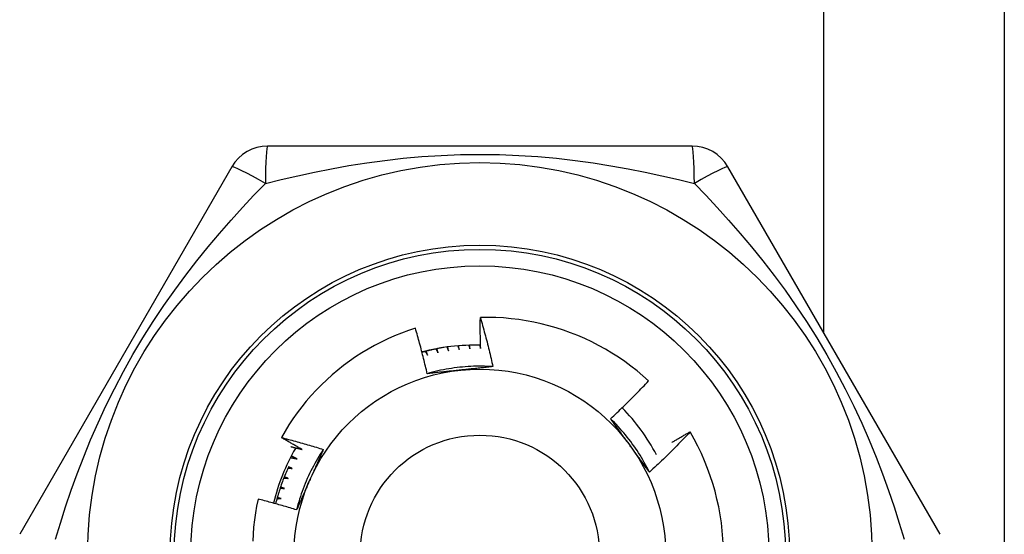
# Model space of a CAD drawing. Header units: inches. Extents: x 3 to 112, y 6 to 61.
# Tile 69 of 140: x 21.578 to 22.047, y 28.28 to 28.525. Entities that reach past the tile are written whole.
import ezdxf

# ---------------------------------------------------------------- set-up
doc = ezdxf.new("R2010")
doc.units = ezdxf.units.IN
doc.header["$MEASUREMENT"] = 0
doc.layers.add('Visible Edges(ANSI)', color=7, linetype='Continuous', lineweight=25)
doc.layers.add('Visible Tangent Edges(ANSI)', color=7, linetype='Continuous', lineweight=25)

msp = doc.modelspace()

# ---------------------------------------------------------------- linework, layer by layer
at = {"layer": 'Visible Edges(ANSI)'}
for p, q in [((22.04707510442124, 29.68415591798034), (22.04707510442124, 26.85615591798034)), ((21.89822496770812, 28.46503781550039), (21.69592537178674, 28.46503782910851)), ((21.67887736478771, 28.45519521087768), (21.57772755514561, 28.27999860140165)), ((22.01642269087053, 28.2799985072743), (21.91527291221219, 28.45519512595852)), ((21.89729565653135, 28.32884784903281), (21.89734412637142, 28.32876501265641))]:
    msp.add_line(p, q, dxfattribs=at)
at = {"layer": 'Visible Edges(ANSI)', "flags": 128}
for points in [[(21.79742701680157, 28.36858245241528), (21.79741070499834, 28.36919747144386), (21.79739540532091, 28.36981253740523), (21.79738111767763, 28.3704276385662), (21.79736784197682, 28.37104278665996), (21.79735557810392, 28.3716579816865), (21.79734432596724, 28.37227321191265), (21.79733408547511, 28.37288848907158), (21.79732485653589, 28.37350378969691), (21.79731663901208, 28.37411913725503), (21.79730943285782, 28.37473453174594), (21.79730323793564, 28.37534994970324), (21.79729805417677, 28.37596540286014), (21.79729388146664, 28.37658090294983), (21.79729071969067, 28.37719642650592), (21.79728856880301, 28.3778119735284), (21.79728742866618, 28.37842756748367), (21.79728729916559, 28.37904317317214), (21.79728818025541, 28.37965882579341), (21.79729007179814, 28.38027449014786), (21.79729297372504, 28.38089018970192), (21.79729688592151, 28.38150592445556), (21.79730180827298, 28.38212167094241), (21.7973077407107, 28.38273744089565), (21.79731468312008, 28.38335323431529)], [(21.87754149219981, 28.35315720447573), (21.87480103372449, 28.35559454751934), (21.87198779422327, 28.35794100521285), (21.86910406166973, 28.36019500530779), (21.86615211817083, 28.36235495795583), (21.86313426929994, 28.36441929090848), (21.86005280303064, 28.36638642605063), (21.85691000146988, 28.36825477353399), (21.85370816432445, 28.37002276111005), (21.85044957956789, 28.3716888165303), (21.8471365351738, 28.37325134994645), (21.84377133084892, 28.37470878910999), (21.84035734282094, 28.37605912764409), (21.83690518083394, 28.37729803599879), (21.8334192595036, 28.3784242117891), (21.8299023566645, 28.37943706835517), (21.8263572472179, 28.38033598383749), (21.8227867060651, 28.38112035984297), (21.81919351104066, 28.38178959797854), (21.81558043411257, 28.38234309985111), (21.81195025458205, 28.38278023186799), (21.80830574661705, 28.38310043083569), (21.80464968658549, 28.38330305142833), (21.80098484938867, 28.38338751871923), (21.79731468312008, 28.38335323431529)], [(21.79731468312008, 28.38335323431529), (21.79759311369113, 28.38238430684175), (21.79786907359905, 28.38141468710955), (21.79814256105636, 28.38044435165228), (21.79841357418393, 28.37947333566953), (21.7986821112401, 28.37850162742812), (21.79894817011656, 28.37752923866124), (21.79921174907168, 28.37655615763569), (21.79947284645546, 28.37558239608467), (21.79973146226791, 28.37460796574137), (21.79998759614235, 28.37363283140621), (21.80024124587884, 28.37265701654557), (21.80049240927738, 28.37168053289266), (21.80074108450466, 28.37070336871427), (21.80098726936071, 28.36972553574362), (21.80123096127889, 28.36874702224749), (21.80147215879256, 28.36776786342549), (21.80171085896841, 28.3667880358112), (21.80194706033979, 28.36580755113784), (21.80218076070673, 28.36482642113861), (21.80241195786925, 28.3638446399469), (21.80264064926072, 28.3628622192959), (21.80286683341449, 28.36187915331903), (21.80309050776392, 28.36089545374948), (21.80331167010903, 28.35991112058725)], [(21.76636230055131, 28.37819865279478), (21.76302223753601, 28.37708986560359), (21.75971538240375, 28.37587560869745), (21.75644427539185, 28.3745563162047), (21.75321500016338, 28.37313405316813), (21.75003628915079, 28.37161271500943), (21.74691050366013, 28.36999375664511), (21.74383986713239, 28.3682786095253), (21.74082661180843, 28.36646865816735), (21.73787295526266, 28.36456532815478), (21.73498113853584, 28.36257001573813), (21.73215337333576, 28.36048414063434), (21.7293918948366, 28.35830910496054), (21.72669892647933, 28.35604631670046), (21.72407669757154, 28.35369718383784), (21.72152743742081, 28.35126312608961), (21.71905437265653, 28.34874658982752), (21.71666527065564, 28.34615531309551), (21.71436262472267, 28.34349242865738), (21.71214799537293, 28.34076011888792), (21.71002294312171, 28.33796058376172), (21.70798902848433, 28.33509602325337), (21.7060478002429, 28.33216862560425), (21.70420081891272, 28.32918059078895), (21.7024496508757, 28.32613411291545)], [(21.7719942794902, 28.35656102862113), (21.77178565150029, 28.35746959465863), (21.77157474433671, 28.35837757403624), (21.77136156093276, 28.35928496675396), (21.77114610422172, 28.3601917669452), (21.77092837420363, 28.36109796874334), (21.77070837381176, 28.3620035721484), (21.77048610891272, 28.36290857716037), (21.7702615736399, 28.36381297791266), (21.77003477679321, 28.36471676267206), (21.76980571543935, 28.36561994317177), (21.76957439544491, 28.36652250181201), (21.7693408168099, 28.36742444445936), (21.76910498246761, 28.36832576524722), (21.76886689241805, 28.36922646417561), (21.76862654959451, 28.37012651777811), (21.76838395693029, 28.37102594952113), (21.76813911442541, 28.37192474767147), (21.76789202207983, 28.37282292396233), (21.76764268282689, 28.3737204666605), (21.76739109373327, 28.374617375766), (21.76713726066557, 28.37551365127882), (21.7668811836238, 28.37640929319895), (21.76662286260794, 28.37730430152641), (21.76636230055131, 28.37819865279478)], [(21.77985027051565, 28.36906094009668), (21.77941560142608, 28.36898424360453), (21.77898128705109, 28.36890566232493), (21.77854730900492, 28.36882515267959), (21.77811370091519, 28.36874274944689), (21.77768043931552, 28.36865841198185), (21.77724758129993, 28.36857221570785), (21.77681507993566, 28.36848407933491), (21.77638296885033, 28.36839403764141), (21.77595128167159, 28.36830212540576), (21.77551998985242, 28.36820830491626), (21.77508912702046, 28.3681126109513), (21.77465867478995, 28.36801499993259), (21.77422866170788, 28.36791550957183), (21.77379907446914, 28.36781409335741), (21.7733699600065, 28.36771083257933), (21.77294129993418, 28.36760568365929), (21.77251310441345, 28.3674986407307), (21.7720853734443, 28.36738970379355), (21.77165814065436, 28.36727890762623), (21.77123138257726, 28.36716621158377), (21.77080512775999, 28.36705165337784), (21.77037939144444, 28.36693522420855), (21.76995416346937, 28.36681692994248), (21.76952946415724, 28.36669675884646)], [(21.77615932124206, 28.36834668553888), (21.77619962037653, 28.36827148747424), (21.77623990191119, 28.368196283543), (21.77628016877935, 28.36812107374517), (21.77632041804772, 28.36804584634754), (21.7763606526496, 28.3679706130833), (21.77640087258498, 28.36789537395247), (21.77644107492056, 28.36782012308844), (21.77648126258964, 28.36774486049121), (21.77652143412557, 28.36766959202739), (21.77656158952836, 28.36759431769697), (21.776601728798, 28.36751902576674), (21.77664185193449, 28.36744372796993), (21.77668196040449, 28.36736842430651), (21.77672205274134, 28.36729310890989), (21.77676212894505, 28.36721778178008), (21.7768021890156, 28.36714244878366), (21.77684223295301, 28.36706710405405), (21.77688226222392, 28.36699175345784), (21.77692227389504, 28.36691639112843), (21.77696227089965, 28.36684102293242), (21.77700225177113, 28.36676564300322), (21.7770422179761, 28.36669025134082), (21.77708216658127, 28.36661485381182), (21.77712210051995, 28.36653944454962)], [(21.77712210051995, 28.36653944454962), (21.77710301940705, 28.36661915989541), (21.77708395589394, 28.36669888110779), (21.77706490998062, 28.36677860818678), (21.77704588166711, 28.36685833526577), (21.77702687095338, 28.36693806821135), (21.77700787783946, 28.36701780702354), (21.77698890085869, 28.36709755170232), (21.77696994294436, 28.3671772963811), (21.77695100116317, 28.36725704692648), (21.77693207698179, 28.36733680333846), (21.7769131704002, 28.36741656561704), (21.77689428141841, 28.36749632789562), (21.77687541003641, 28.3675761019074), (21.77685655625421, 28.36765587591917), (21.77683771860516, 28.36773564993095), (21.77681890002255, 28.36781543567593), (21.77680009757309, 28.3678952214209), (21.77678131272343, 28.36797501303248), (21.77676254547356, 28.36805481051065), (21.77674379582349, 28.36813460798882), (21.77672506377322, 28.36821441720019), (21.77670634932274, 28.36829422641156), (21.77668765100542, 28.36837404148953), (21.77666897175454, 28.3684538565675)], [(21.78129986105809, 28.36926623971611), (21.78133553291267, 28.36919045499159), (21.78137119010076, 28.36911465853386), (21.78140683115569, 28.36903886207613), (21.78144245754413, 28.36896305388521), (21.78147806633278, 28.36888723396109), (21.78151366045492, 28.36881140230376), (21.78154923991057, 28.36873557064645), (21.78158480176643, 28.36865972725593), (21.78162034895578, 28.36858388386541), (21.78165588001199, 28.3685080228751), (21.7816913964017, 28.36843216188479), (21.78172689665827, 28.36835628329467), (21.78176238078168, 28.36828040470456), (21.78179784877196, 28.36820451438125), (21.78183330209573, 28.36812861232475), (21.7818687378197, 28.36805271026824), (21.78190416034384, 28.36797679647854), (21.78193956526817, 28.36790087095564), (21.781974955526, 28.36782493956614), (21.78201032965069, 28.36774900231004), (21.78204568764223, 28.36767305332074), (21.78208102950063, 28.36759709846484), (21.78211635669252, 28.36752113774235), (21.78215166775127, 28.36744516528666)], [(21.78215166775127, 28.36744516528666), (21.78213711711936, 28.36752378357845), (21.78212258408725, 28.36760240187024), (21.78210806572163, 28.36768102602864), (21.78209356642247, 28.36775965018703), (21.78207908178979, 28.36783828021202), (21.78206461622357, 28.36791691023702), (21.78205016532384, 28.36799555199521), (21.78203573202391, 28.3680741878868), (21.78202131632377, 28.36815282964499), (21.78200691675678, 28.36823147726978), (21.78199253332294, 28.36831013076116), (21.7819781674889, 28.36838878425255), (21.781963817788, 28.36846743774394), (21.7819494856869, 28.36854609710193), (21.78193516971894, 28.36862476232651), (21.78192086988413, 28.3687034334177), (21.78190658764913, 28.36878210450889), (21.78189232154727, 28.36886077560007), (21.78187807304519, 28.36893944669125), (21.78186384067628, 28.36901812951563), (21.78184962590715, 28.36909681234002), (21.78183542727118, 28.3691754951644), (21.781821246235, 28.36925418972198), (21.78180708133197, 28.36933288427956)], [(21.78651719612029, 28.36982451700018), (21.78654670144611, 28.36975226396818), (21.78657619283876, 28.36967999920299), (21.78660567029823, 28.36960773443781), (21.78663513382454, 28.36953545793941), (21.78666458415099, 28.36946316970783), (21.78669401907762, 28.36939088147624), (21.78672344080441, 28.36931859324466), (21.78675284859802, 28.36924629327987), (21.78678224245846, 28.36917398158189), (21.7868116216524, 28.36910166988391), (21.78684098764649, 28.36902934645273), (21.78687033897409, 28.36895702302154), (21.78689967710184, 28.36888468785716), (21.7869290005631, 28.36881235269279), (21.78695831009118, 28.36874000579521), (21.78698760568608, 28.36866764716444), (21.78701688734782, 28.36859528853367), (21.78704615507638, 28.36852292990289), (21.78707540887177, 28.36845055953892), (21.78710464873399, 28.36837818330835), (21.78713387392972, 28.36830580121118), (21.78716308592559, 28.36823340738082), (21.78719228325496, 28.36816101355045), (21.78722146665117, 28.36808861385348)], [(21.78722146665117, 28.36808861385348), (21.7872117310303, 28.36816245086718), (21.78720201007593, 28.36823629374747), (21.78719230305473, 28.36831014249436), (21.78718261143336, 28.36838398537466), (21.78717293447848, 28.36845783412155), (21.7871632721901, 28.36853168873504), (21.78715362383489, 28.36860554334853), (21.78714399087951, 28.36867939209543), (21.78713437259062, 28.36875325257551), (21.78712476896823, 28.36882711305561), (21.78711518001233, 28.3689009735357), (21.78710560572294, 28.36897484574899), (21.78709604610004, 28.36904870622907), (21.78708650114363, 28.36912257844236), (21.78707697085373, 28.36919645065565), (21.78706745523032, 28.36927032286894), (21.78705795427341, 28.36934419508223), (21.787048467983, 28.36941807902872), (21.78703899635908, 28.36949195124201), (21.78702953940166, 28.36956583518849), (21.78702009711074, 28.36963971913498), (21.78701066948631, 28.36971360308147), (21.78700125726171, 28.36978749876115), (21.78699185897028, 28.36986138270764)], [(21.79175147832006, 28.37010382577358), (21.79177521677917, 28.3700357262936), (21.79179894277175, 28.36996761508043), (21.79182265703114, 28.36989950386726), (21.791846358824, 28.36983138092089), (21.79187004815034, 28.36976325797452), (21.79189372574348, 28.36969513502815), (21.79191739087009, 28.36962700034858), (21.79194104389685, 28.36955886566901), (21.79196468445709, 28.36949073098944), (21.79198831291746, 28.36942258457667), (21.79201192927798, 28.3693544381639), (21.79203553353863, 28.36928628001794), (21.79205912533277, 28.36921812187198), (21.79208270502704, 28.36914995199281), (21.79210627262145, 28.36908178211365), (21.79212982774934, 28.36901361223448), (21.79215337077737, 28.36894543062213), (21.79217690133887, 28.36887724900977), (21.79220042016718, 28.36880905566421), (21.79222392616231, 28.36874087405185), (21.79224742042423, 28.36867266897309), (21.79227090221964, 28.36860446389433), (21.79229437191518, 28.36853625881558), (21.79231782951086, 28.36846804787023)], [(21.79231782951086, 28.36846804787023), (21.79231238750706, 28.36853664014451), (21.79230695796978, 28.3686052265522), (21.79230154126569, 28.36867383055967), (21.79229613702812, 28.36874242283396), (21.79229074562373, 28.36881101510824), (21.79228536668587, 28.36887960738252), (21.79228000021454, 28.36894821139), (21.79227464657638, 28.36901680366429), (21.79226930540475, 28.36908540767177), (21.7922639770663, 28.36915401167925), (21.79225866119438, 28.36922261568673), (21.79225335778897, 28.36929121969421), (21.79224806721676, 28.36935982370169), (21.79224278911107, 28.36942842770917), (21.79223752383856, 28.36949703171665), (21.79223227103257, 28.36956564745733), (21.7922270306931, 28.36963425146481), (21.79222180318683, 28.36970286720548), (21.79221658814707, 28.36977148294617), (21.7922113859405, 28.36984008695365), (21.79220619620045, 28.36990870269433), (21.79220101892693, 28.36997731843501), (21.79219585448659, 28.37004594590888), (21.79219070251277, 28.37011456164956)], [(21.79698744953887, 28.3701042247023), (21.79700588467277, 28.37004085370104), (21.79702430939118, 28.36997748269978), (21.79704272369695, 28.36991411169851), (21.79706112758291, 28.36985074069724), (21.79707952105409, 28.36978735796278), (21.7970979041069, 28.36972396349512), (21.79711627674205, 28.36966058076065), (21.79713463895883, 28.36959718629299), (21.79715299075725, 28.36953379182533), (21.79717133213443, 28.36947039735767), (21.79718966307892, 28.36940699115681), (21.79720798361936, 28.36934358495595), (21.79722629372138, 28.36928017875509), (21.7972445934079, 28.36921677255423), (21.79726288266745, 28.36915335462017), (21.7972811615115, 28.36908993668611), (21.79729942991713, 28.36902650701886), (21.79731768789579, 28.3689630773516), (21.79733593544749, 28.36889964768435), (21.79735417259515, 28.36883621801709), (21.79737239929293, 28.36877278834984), (21.79739061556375, 28.36870934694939), (21.79740882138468, 28.36864590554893), (21.79742701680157, 28.36858245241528)], [(21.77109103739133, 28.36712872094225), (21.77113518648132, 28.3670557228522), (21.77117931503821, 28.36698270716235), (21.7712234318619, 28.36690968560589), (21.7712675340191, 28.36683665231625), (21.7713116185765, 28.36676361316), (21.7713556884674, 28.36669055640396), (21.7713997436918, 28.36661749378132), (21.77144378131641, 28.36654442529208), (21.77148780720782, 28.36647133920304), (21.77153181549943, 28.36639824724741), (21.77157580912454, 28.36632514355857), (21.77161978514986, 28.36625202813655), (21.77166374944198, 28.36617890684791), (21.77170769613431, 28.36610577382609), (21.77175162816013, 28.36603262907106), (21.77179554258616, 28.36595947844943), (21.771839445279, 28.36588631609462), (21.77188333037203, 28.36581314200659), (21.77192720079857, 28.36573995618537), (21.77197105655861, 28.36566676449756), (21.77201489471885, 28.36559356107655), (21.7720587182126, 28.36552035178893), (21.77210252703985, 28.36544712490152), (21.7721463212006, 28.36537389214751)], [(21.7721463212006, 28.36537389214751), (21.77212313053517, 28.36545251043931), (21.77209995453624, 28.3655311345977), (21.7720767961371, 28.36560976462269), (21.77205365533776, 28.36568839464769), (21.77203053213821, 28.36576703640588), (21.77200742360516, 28.36584567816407), (21.77198433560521, 28.36592433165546), (21.77196126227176, 28.36600298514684), (21.7719382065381, 28.36608164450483), (21.77191516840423, 28.36616031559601), (21.77189214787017, 28.3662389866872), (21.7718691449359, 28.36631766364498), (21.77184615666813, 28.36639634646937), (21.77182318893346, 28.36647502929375), (21.77180023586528, 28.36655372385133), (21.77177730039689, 28.36663242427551), (21.77175438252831, 28.36671113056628), (21.77173148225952, 28.36678983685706), (21.77170859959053, 28.36686854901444), (21.77168573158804, 28.36694727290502), (21.77166288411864, 28.36702599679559), (21.77164005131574, 28.36710472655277), (21.77161723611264, 28.36718346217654), (21.77159443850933, 28.36726220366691)], [(21.80331167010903, 28.35991112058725), (21.80199507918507, 28.35999275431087), (21.80067740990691, 28.36005481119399), (21.79935894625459, 28.36009734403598), (21.7980399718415, 28.36012038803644), (21.79672077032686, 28.36012399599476), (21.79540162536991, 28.36010821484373), (21.79408282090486, 28.36007308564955), (21.79276464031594, 28.3600186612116), (21.79144736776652, 28.35994498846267), (21.79013128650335, 28.35985210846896), (21.78881667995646, 28.35974006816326), (21.78750383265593, 28.35960892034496), (21.78619302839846, 28.35945870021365), (21.78488454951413, 28.35928946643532), (21.7835786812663, 28.35910125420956), (21.78227570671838, 28.35889411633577), (21.78097590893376, 28.35866809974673), (21.77967957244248, 28.35842325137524), (21.77838698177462, 28.35815961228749), (21.77709841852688, 28.35787723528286), (21.77581416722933, 28.35757616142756), (21.77453451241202, 28.35725643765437), (21.77325973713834, 28.35691811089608), (21.77199012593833, 28.35656123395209)], [(21.78781569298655, 28.35825333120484), (21.78715087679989, 28.3581834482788), (21.7864866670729, 28.35811361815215), (21.78582304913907, 28.35804381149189), (21.78516000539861, 28.35797402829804), (21.78449751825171, 28.35790425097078), (21.78383557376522, 28.35783446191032), (21.78317415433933, 28.35776464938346), (21.78251324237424, 28.35769480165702), (21.78185282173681, 28.35762490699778), (21.78119287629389, 28.35755494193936), (21.78053338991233, 28.35748490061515), (21.77987434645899, 28.35741477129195), (21.77921572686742, 28.35734453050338), (21.77855751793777, 28.35727417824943), (21.7778997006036, 28.35720368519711), (21.77724225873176, 28.35713305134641), (21.77658517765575, 28.35706225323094), (21.77592843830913, 28.3569912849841), (21.77527202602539, 28.3569201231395), (21.77461592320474, 28.35684876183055), (21.77396011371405, 28.35677718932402), (21.77330458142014, 28.35670538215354), (21.77264930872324, 28.35663333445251), (21.7719942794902, 28.35656102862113)], [(21.80331167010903, 28.35991112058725), (21.80267006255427, 28.3598402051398), (21.80202828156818, 28.35976955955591), (21.80138630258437, 28.35969917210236), (21.80074410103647, 28.35962902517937), (21.8001016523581, 28.35955910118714), (21.79945893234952, 28.35948938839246), (21.79881591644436, 28.35941987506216), (21.79817258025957, 28.35935053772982), (21.79752889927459, 28.35928136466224), (21.79688484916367, 28.35921234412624), (21.79624040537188, 28.35914345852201), (21.79559554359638, 28.35907469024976), (21.79495023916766, 28.35900602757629), (21.79430446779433, 28.35893745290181), (21.79365820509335, 28.35886895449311), (21.79301142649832, 28.35880051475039), (21.79236410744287, 28.35873212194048), (21.79171622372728, 28.35866375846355), (21.79106775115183, 28.35859540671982), (21.79041866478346, 28.35852705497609), (21.78976893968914, 28.35845868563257), (21.78911855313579, 28.35839028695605), (21.78846747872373, 28.35832183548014), (21.78781569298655, 28.35825333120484)], [(21.85936371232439, 28.33507910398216), (21.86014623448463, 28.33580736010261), (21.86092658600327, 28.33653782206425), (21.86170477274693, 28.33727048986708), (21.86248078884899, 28.33800535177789), (21.86325462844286, 28.33874241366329), (21.86402629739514, 28.33948165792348), (21.86479578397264, 28.34022309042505), (21.86556308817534, 28.34096669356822), (21.86632821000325, 28.34171247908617), (21.86709113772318, 28.34246042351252), (21.86785188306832, 28.34321053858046), (21.86861042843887, 28.3439628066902), (21.86936677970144, 28.34471722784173), (21.87012093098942, 28.34547379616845), (21.87087287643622, 28.34623250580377), (21.87162263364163, 28.34699336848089), (21.87237019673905, 28.3477563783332), (21.87311555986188, 28.34852152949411), (21.87385872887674, 28.34928882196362), (21.8745996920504, 28.35005824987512), (21.87533845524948, 28.35082980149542), (21.87607501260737, 28.35160348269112), (21.87680935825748, 28.35237928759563), (21.87754149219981, 28.35315720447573)], [(21.87792367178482, 28.3096324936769), (21.87733607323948, 28.31081351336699), (21.87673098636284, 28.31198567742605), (21.87610858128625, 28.31314876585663), (21.87546905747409, 28.31430255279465), (21.87481257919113, 28.31544681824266), (21.87413934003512, 28.31658134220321), (21.87344951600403, 28.31770589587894), (21.87274329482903, 28.31882026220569), (21.87202085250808, 28.31992421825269), (21.87128237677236, 28.3210175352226), (21.87052804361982, 28.32209999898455), (21.86975804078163, 28.32317138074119), (21.86897254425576, 28.32423146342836), (21.86817174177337, 28.3252800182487), (21.86735581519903, 28.32631683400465), (21.8665249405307, 28.32734167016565), (21.86567930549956, 28.32835432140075), (21.86481909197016, 28.32935455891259), (21.86394447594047, 28.33034215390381), (21.86305565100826, 28.33131689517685), (21.8621527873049, 28.33227854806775), (21.86123607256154, 28.33322690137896), (21.86030568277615, 28.33416172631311), (21.8593618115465, 28.33508280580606)], [(21.86873999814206, 28.32222350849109), (21.86834707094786, 28.32276431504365), (21.86795448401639, 28.3233046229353), (21.86756222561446, 28.32384443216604), (21.86717027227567, 28.32438375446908), (21.86677859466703, 28.32492259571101), (21.86638718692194, 28.32546096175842), (21.8659960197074, 28.32599885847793), (21.86560506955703, 28.32653630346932), (21.86521433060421, 28.32707329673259), (21.86482376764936, 28.32760984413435), (21.86443336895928, 28.32814595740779), (21.86404310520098, 28.32868163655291), (21.86365297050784, 28.32921689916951), (21.8632629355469, 28.32975174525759), (21.86287298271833, 28.33028618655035), (21.86248308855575, 28.33082023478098), (21.86209323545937, 28.33135388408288), (21.86170340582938, 28.33188715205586), (21.86131357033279, 28.33242003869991), (21.86092372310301, 28.33295256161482), (21.86053382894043, 28.33348472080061), (21.86014387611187, 28.33401652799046), (21.85975384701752, 28.33454798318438), (21.85936371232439, 28.33507910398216)], [(21.7024496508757, 28.32613411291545), (21.7032891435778, 28.32591781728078), (21.704128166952, 28.32569967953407), (21.70496670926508, 28.32547969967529), (21.70580477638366, 28.32525787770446), (21.70664236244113, 28.32503421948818), (21.70747946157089, 28.32480871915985), (21.70831608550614, 28.32458137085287), (21.70915223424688, 28.32435218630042), (21.7099878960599, 28.32412115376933), (21.71082307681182, 28.32388827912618), (21.71165777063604, 28.32365356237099), (21.71249197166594, 28.32341700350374), (21.71332567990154, 28.32317859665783), (21.71415888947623, 28.32293835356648), (21.71499160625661, 28.32269626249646), (21.71582381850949, 28.3224523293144), (21.71665552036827, 28.32220655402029), (21.71748672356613, 28.32195893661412), (21.7183174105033, 28.3217094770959), (21.71914758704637, 28.32145817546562), (21.71997724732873, 28.32120503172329), (21.72080638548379, 28.32095004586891), (21.72163500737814, 28.32069321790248), (21.7224631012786, 28.32043454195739)], [(21.71244291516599, 28.32040827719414), (21.71202317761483, 28.32064061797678), (21.71160372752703, 28.32087350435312), (21.71118456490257, 28.32110693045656), (21.71076569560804, 28.3213409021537), (21.71034711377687, 28.32157541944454), (21.70992882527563, 28.32181048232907), (21.70951082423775, 28.3220460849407), (21.70909311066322, 28.32228222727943), (21.70867569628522, 28.32251891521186), (21.70825856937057, 28.32275614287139), (21.70784173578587, 28.32299391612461), (21.70742519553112, 28.32323222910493), (21.7070089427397, 28.32347108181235), (21.70659298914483, 28.32371048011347), (21.70617732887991, 28.32395041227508), (21.70576195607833, 28.3241908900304), (21.70534688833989, 28.32443190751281), (21.70493210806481, 28.32467345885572), (21.70451762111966, 28.32491555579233), (21.70410343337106, 28.32515819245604), (21.703689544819, 28.32540136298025), (21.70327594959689, 28.32564507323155), (21.70286264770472, 28.32588932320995), (21.7024496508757, 28.32613411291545)], [(21.89734412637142, 28.32876501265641), (21.89656170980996, 28.3279414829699), (21.89577695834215, 28.32712021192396), (21.89498986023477, 28.32630119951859), (21.89420042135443, 28.3254844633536), (21.89340864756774, 28.32466999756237), (21.89261454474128, 28.32385781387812), (21.89181810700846, 28.32304791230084), (21.89101934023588, 28.32224029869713), (21.89021825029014, 28.32143497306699), (21.88941483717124, 28.32063195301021), (21.88860909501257, 28.319831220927), (21.88780102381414, 28.31903278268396), (21.88699062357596, 28.31823664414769), (21.88617790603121, 28.31744281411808), (21.88536286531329, 28.31665129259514), (21.88454550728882, 28.31586208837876), (21.88372583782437, 28.31507520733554), (21.88290385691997, 28.31429065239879), (21.88207957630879, 28.3135084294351), (21.88125298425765, 28.31272854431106), (21.88042409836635, 28.31195100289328), (21.87959291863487, 28.31117581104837), (21.87875943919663, 28.31040297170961), (21.87792367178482, 28.3096324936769)], [(21.88859556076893, 28.32380025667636), (21.88895520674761, 28.3240151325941), (21.88931510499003, 28.3242296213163), (21.88967524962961, 28.32444370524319), (21.89003564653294, 28.32465740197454), (21.89039628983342, 28.32487069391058), (21.89075718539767, 28.32508359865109), (21.89111833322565, 28.32529609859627), (21.89147972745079, 28.32550820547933), (21.89184136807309, 28.32571991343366), (21.89220326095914, 28.32593122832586), (21.89256540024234, 28.32614214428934), (21.8929277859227, 28.3263526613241), (21.89329042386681, 28.32656278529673), (21.89365330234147, 28.32677251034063), (21.89401643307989, 28.32698183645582), (21.89437981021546, 28.32719076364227), (21.89474342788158, 28.3273992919), (21.89510729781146, 28.3276074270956), (21.89547141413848, 28.32781515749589), (21.89583576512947, 28.32802249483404), (21.89620037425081, 28.32822943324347), (21.8965652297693, 28.32843597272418), (21.89693031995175, 28.32864210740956), (21.89729565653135, 28.32884784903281)], [(21.70694245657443, 28.32178884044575), (21.70717197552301, 28.32173290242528), (21.70740146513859, 28.32167682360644), (21.70763092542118, 28.32162060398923), (21.70786036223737, 28.32156424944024), (21.70808976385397, 28.32150775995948), (21.70831914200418, 28.32145112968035), (21.70854849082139, 28.32139435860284), (21.7087778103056, 28.32133745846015), (21.70900710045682, 28.32128041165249), (21.70923635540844, 28.32122323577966), (21.70946558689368, 28.32116591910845), (21.70969478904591, 28.32110846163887), (21.70992396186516, 28.32105086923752), (21.7101531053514, 28.32099314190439), (21.71038221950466, 28.32093527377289), (21.71061130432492, 28.32087726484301), (21.71084035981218, 28.32081912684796), (21.71106938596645, 28.32076084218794), (21.71129838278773, 28.32070242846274), (21.71152735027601, 28.32064387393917), (21.7117562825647, 28.32058517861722), (21.71198519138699, 28.3205263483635), (21.71221407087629, 28.320467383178), (21.71244291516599, 28.32040827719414)], [(21.7224631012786, 28.32043454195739), (21.72173410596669, 28.31933515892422), (21.72102153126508, 28.31822505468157), (21.72032546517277, 28.3171044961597), (21.71964601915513, 28.31597375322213), (21.71898329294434, 28.31483309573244), (21.71833739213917, 28.31368279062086), (21.71770841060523, 28.31252311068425), (21.71709645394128, 28.31135431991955), (21.71650162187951, 28.31017669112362), (21.71592401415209, 28.3089904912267), (21.7153637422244, 28.30779598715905), (21.71482089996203, 28.30659345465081), (21.71429558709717, 28.30538315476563), (21.71378791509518, 28.30416536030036), (21.71329797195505, 28.30294034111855), (21.71282586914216, 28.30170836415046), (21.71237170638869, 28.30046969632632), (21.71193558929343, 28.29922461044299), (21.71151760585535, 28.29797337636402), (21.71111787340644, 28.29671625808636), (21.71073648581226, 28.29545352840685), (21.71037354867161, 28.2941854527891), (21.71002915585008, 28.29291230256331), (21.70970341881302, 28.29163434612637)], [(21.7224631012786, 28.32043454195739), (21.72220370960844, 28.3198434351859), (21.72194400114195, 28.31925231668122), (21.72168397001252, 28.31866115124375), (21.72142361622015, 28.31806991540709), (21.72116295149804, 28.31747857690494), (21.72090196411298, 28.31688710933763), (21.7206406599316, 28.31629548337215), (21.72037903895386, 28.31570366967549), (21.72011710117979, 28.31511163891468), (21.71985485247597, 28.31451936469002), (21.71959228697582, 28.31392681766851), (21.71932941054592, 28.31333396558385), (21.71906621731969, 28.31274078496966), (21.71880271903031, 28.31214724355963), (21.71853890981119, 28.31155331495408), (21.71827478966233, 28.31095896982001), (21.71801036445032, 28.31036417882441), (21.71774562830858, 28.30976890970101), (21.71748058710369, 28.30917314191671), (21.71721523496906, 28.3085768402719), (21.71694958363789, 28.3079799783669), (21.71668362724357, 28.30738252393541), (21.71641736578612, 28.30678445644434), (21.71615079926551, 28.30618573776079)], [(21.87792367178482, 28.3096324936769), (21.8775414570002, 28.31015268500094), (21.87715938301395, 28.31067316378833), (21.87677743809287, 28.31119393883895), (21.87639558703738, 28.31171502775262), (21.87601380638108, 28.31223644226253), (21.87563207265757, 28.31275819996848), (21.87525036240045, 28.31328030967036), (21.87486864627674, 28.31380278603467), (21.87448690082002, 28.3143256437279), (21.87410510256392, 28.31484889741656), (21.87372322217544, 28.31537255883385), (21.87334124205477, 28.31589664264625), (21.87295912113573, 28.31642116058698), (21.87257685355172, 28.31694612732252), (21.87219439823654, 28.31747155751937), (21.871811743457, 28.31799746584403), (21.87142884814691, 28.3185238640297), (21.87104570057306, 28.31905076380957), (21.87066227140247, 28.31957818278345), (21.87027853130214, 28.32010612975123), (21.86989446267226, 28.32063462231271), (21.86951003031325, 28.32116367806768), (21.86912521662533, 28.32169330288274), (21.86873999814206, 28.32222350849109)], [(21.70677349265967, 28.31658169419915), (21.70690587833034, 28.31655580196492), (21.70703825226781, 28.31652986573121), (21.70717062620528, 28.3165038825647), (21.70730298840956, 28.3164778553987), (21.70743533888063, 28.31645178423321), (21.70756768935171, 28.31642566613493), (21.70770002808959, 28.31639950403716), (21.70783236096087, 28.31637329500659), (21.70796468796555, 28.31634704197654), (21.70809700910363, 28.31632074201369), (21.70822931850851, 28.31629439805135), (21.7083616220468, 28.31626801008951), (21.70849391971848, 28.3162415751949), (21.70862621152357, 28.31621509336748), (21.70875849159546, 28.31618857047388), (21.70889076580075, 28.31616199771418), (21.70902303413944, 28.31613538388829), (21.70915529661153, 28.31610872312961), (21.70928754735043, 28.31608201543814), (21.70941979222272, 28.31605526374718), (21.70955203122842, 28.31602846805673), (21.70968426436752, 28.31600162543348), (21.70981648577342, 28.31597473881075), (21.70994870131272, 28.31594780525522)], [(21.70994870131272, 28.31594780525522), (21.70983213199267, 28.31600457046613), (21.70971558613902, 28.31606137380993), (21.70959905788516, 28.31611821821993), (21.70948254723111, 28.31617510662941), (21.70936605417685, 28.3162320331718), (21.70924957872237, 28.31628900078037), (21.70913312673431, 28.31634600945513), (21.70901669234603, 28.31640305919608), (21.70890027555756, 28.31646015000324), (21.70878387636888, 28.31651727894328), (21.70866750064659, 28.31657445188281), (21.70855114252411, 28.31663166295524), (21.70843480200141, 28.31668891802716), (21.70831847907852, 28.31674621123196), (21.70820217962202, 28.31680354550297), (21.70808589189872, 28.31686092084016), (21.70796963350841, 28.31691833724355), (21.70785338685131, 28.31697579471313), (21.70773716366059, 28.3170332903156), (21.70762095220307, 28.31709082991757), (21.70750477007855, 28.31714840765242), (21.70738859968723, 28.31720602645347), (21.7072724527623, 28.31726368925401), (21.70715632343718, 28.31732139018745)], [(21.70597978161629, 28.31235232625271), (21.70565181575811, 28.31163697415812), (21.70532947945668, 28.31091907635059), (21.70501277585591, 28.31019868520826), (21.70470171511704, 28.30947579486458), (21.70439633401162, 28.3087504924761), (21.70409666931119, 28.30802286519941), (21.70380269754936, 28.30729287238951), (21.70351445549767, 28.30656060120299), (21.70323196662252, 28.30582609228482), (21.70295524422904, 28.30508939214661), (21.70268430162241, 28.30435054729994), (21.70241916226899, 28.3036095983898), (21.70215986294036, 28.30286663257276), (21.70190636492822, 28.30212161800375), (21.70165871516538, 28.30137463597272), (21.70141694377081, 28.30062575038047), (21.70118103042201, 28.2998749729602), (21.70095102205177, 28.29912238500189), (21.70072691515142, 28.29836801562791), (21.70050873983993, 28.29761192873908), (21.70029648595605, 28.29685413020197), (21.70009019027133, 28.29609470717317), (21.69988983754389, 28.29533366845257), (21.69969546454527, 28.29457110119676)], [(21.7056636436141, 28.31166304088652), (21.7057480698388, 28.31165078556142), (21.7058324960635, 28.31163851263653), (21.7059169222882, 28.31162622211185), (21.7060013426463, 28.31161391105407), (21.7060857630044, 28.31160158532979), (21.70617018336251, 28.31158923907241), (21.70625459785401, 28.31157687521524), (21.70633901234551, 28.31156449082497), (21.70642342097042, 28.3115520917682), (21.70650783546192, 28.31153967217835), (21.70659224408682, 28.31152723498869), (21.70667664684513, 28.31151477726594), (21.70676105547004, 28.31150230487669), (21.70684545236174, 28.31148981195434), (21.70692985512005, 28.31147730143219), (21.70701425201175, 28.31146477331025), (21.70709864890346, 28.31145222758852), (21.70718304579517, 28.31143966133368), (21.70726743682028, 28.31142708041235), (21.70735182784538, 28.31141447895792), (21.70743621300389, 28.3114018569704), (21.707520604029, 28.31138922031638), (21.70760498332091, 28.31137656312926), (21.70768936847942, 28.31136388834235)], [(21.70768936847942, 28.31136388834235), (21.70761390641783, 28.31139589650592), (21.70753845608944, 28.31142792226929), (21.70746301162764, 28.31145996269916), (21.70738756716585, 28.31149202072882), (21.70731213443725, 28.31152409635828), (21.70723671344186, 28.31155618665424), (21.70716129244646, 28.31158829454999), (21.70708587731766, 28.31162042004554), (21.70701047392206, 28.31165256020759), (21.70693507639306, 28.31168471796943), (21.70685968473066, 28.31171689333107), (21.70678429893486, 28.31174908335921), (21.70670891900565, 28.31178129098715), (21.70663354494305, 28.31181351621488), (21.70655818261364, 28.31184575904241), (21.70648282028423, 28.31187801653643), (21.70640746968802, 28.31191029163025), (21.70633212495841, 28.31194258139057), (21.70625678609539, 28.31197488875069), (21.70618145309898, 28.3120072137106), (21.70610613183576, 28.31203955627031), (21.70603081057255, 28.31207191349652), (21.70595550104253, 28.31210428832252), (21.70588019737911, 28.31213668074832)], [(21.70363248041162, 28.30686249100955), (21.70371742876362, 28.30685463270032), (21.70380237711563, 28.3068467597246), (21.70388732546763, 28.30683886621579), (21.70397227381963, 28.30683095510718), (21.70405722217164, 28.30682302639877), (21.70414216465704, 28.30681507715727), (21.70422710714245, 28.30680711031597), (21.70431205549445, 28.30679912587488), (21.70439699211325, 28.30679112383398), (21.70448193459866, 28.30678310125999), (21.70456687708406, 28.30677506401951), (21.70465181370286, 28.30676700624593), (21.70473675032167, 28.30675892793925), (21.70482168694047, 28.30675083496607), (21.70490662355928, 28.3067427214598), (21.70499156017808, 28.30673459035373), (21.70507649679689, 28.30672644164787), (21.7051614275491, 28.3067182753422), (21.7052463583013, 28.30671008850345), (21.70533128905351, 28.30670188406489), (21.70541621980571, 28.30669366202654), (21.70550114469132, 28.30668541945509), (21.70558607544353, 28.30667716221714), (21.70567100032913, 28.3066688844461)], [(21.70567100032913, 28.3066688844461), (21.70559398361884, 28.30669693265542), (21.70551696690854, 28.30672499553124), (21.70543996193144, 28.30675307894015), (21.70536295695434, 28.30678117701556), (21.70528596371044, 28.30680929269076), (21.70520897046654, 28.30683742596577), (21.70513198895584, 28.30686557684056), (21.70505501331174, 28.30689374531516), (21.70497803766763, 28.30692192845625), (21.70490107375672, 28.30695012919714), (21.70482410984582, 28.30697834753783), (21.70474715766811, 28.30700658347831), (21.7046702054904, 28.30703483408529), (21.70459326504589, 28.30706310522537), (21.70451633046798, 28.30709139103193), (21.70443939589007, 28.30711969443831), (21.70436247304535, 28.30714801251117), (21.70428555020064, 28.30717635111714), (21.70420863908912, 28.3072047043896), (21.7041317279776, 28.30723307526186), (21.70405482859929, 28.30726146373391), (21.70397793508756, 28.30728986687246), (21.70390104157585, 28.30731829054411), (21.70382415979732, 28.30734672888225)], [(21.70185321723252, 28.30196298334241), (21.70193846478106, 28.30195954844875), (21.702023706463, 28.30195609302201), (21.70210894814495, 28.30195261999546), (21.7021941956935, 28.30194912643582), (21.70227943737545, 28.30194561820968), (21.70236467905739, 28.30194208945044), (21.70244992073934, 28.30193854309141), (21.70253516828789, 28.30193497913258), (21.70262040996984, 28.30193139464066), (21.70270565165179, 28.30192779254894), (21.70279089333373, 28.30192417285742), (21.70287614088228, 28.3019205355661), (21.70296138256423, 28.30191687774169), (21.70304662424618, 28.30191320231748), (21.70313186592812, 28.30190950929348), (21.70321710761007, 28.30190579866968), (21.70330234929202, 28.30190206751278), (21.70338759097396, 28.30189832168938), (21.70347283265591, 28.3018945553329), (21.70355807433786, 28.30189076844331), (21.7036433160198, 28.30188696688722), (21.70372855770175, 28.30188314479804), (21.7038137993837, 28.30187930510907), (21.70389904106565, 28.30187544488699)], [(21.70389904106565, 28.30187544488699), (21.70382066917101, 28.30189945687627), (21.70374230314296, 28.30192348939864), (21.70366394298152, 28.30194753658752), (21.70358558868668, 28.30197160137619), (21.70350723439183, 28.30199568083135), (21.70342889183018, 28.30201978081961), (21.70335054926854, 28.30204389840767), (21.70327221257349, 28.30206803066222), (21.70319388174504, 28.30209218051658), (21.70311555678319, 28.30211635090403), (21.70303723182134, 28.30214053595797), (21.70295891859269, 28.30216473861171), (21.70288060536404, 28.30218895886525), (21.70280229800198, 28.30221319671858), (21.70272399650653, 28.30223744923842), (21.70264570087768, 28.30226172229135), (21.70256741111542, 28.30228601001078), (21.70248912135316, 28.3023103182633), (21.7024108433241, 28.30233464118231), (21.70233256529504, 28.30235898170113), (21.70225429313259, 28.30238333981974), (21.70217602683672, 28.30240771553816), (21.70209776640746, 28.30243210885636), (21.7020195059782, 28.30245651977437)], [(21.71615079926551, 28.30618573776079), (21.71587891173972, 28.30557505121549), (21.71560728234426, 28.30496491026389), (21.71533592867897, 28.30435530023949), (21.71506483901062, 28.3037461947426), (21.71479402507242, 28.30313757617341), (21.71452349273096, 28.30252942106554), (21.71425324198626, 28.30192170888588), (21.7139832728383, 28.30131441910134), (21.71371359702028, 28.30070752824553), (21.71344421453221, 28.30010101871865), (21.71317513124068, 28.299494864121), (21.7129063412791, 28.29888904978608), (21.71263786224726, 28.29828355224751), (21.71236968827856, 28.29767834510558), (21.71210182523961, 28.2970734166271), (21.71183427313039, 28.29646873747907), (21.71156704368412, 28.2958642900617), (21.71130013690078, 28.29526005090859), (21.71103355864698, 28.29465600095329), (21.71076730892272, 28.29405211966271), (21.710501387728, 28.29344838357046), (21.71023580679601, 28.29284477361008), (21.70997056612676, 28.29224126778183), (21.70970567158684, 28.29163784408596)], [(21.70033066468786, 28.29697773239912), (21.70041597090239, 28.29697872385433), (21.70050127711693, 28.29697969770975), (21.70058658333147, 28.29698065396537), (21.7006718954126, 28.29698159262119), (21.70075720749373, 28.29698251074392), (21.70084251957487, 28.29698341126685), (21.700927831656, 28.29698429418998), (21.70101314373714, 28.29698515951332), (21.70109845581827, 28.29698600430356), (21.70118377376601, 28.29698683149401), (21.70126908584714, 28.29698764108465), (21.70135440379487, 28.2969884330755), (21.70143972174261, 28.29698920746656), (21.70152503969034, 28.29698996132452), (21.70161035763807, 28.29699069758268), (21.7016956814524, 28.29699141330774), (21.70178099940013, 28.29699211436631), (21.70186632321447, 28.29699279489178), (21.7019516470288, 28.29699345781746), (21.70203697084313, 28.29699410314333), (21.70212229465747, 28.29699472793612), (21.7022076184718, 28.2969953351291), (21.70229294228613, 28.29699592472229), (21.70237827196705, 28.29699649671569)], [(21.70237827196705, 28.29699649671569), (21.70229876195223, 28.29701641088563), (21.7022192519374, 28.29703633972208), (21.70213974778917, 28.29705628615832), (21.70206024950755, 28.29707625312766), (21.70198075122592, 28.2970962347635), (21.70190125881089, 28.29711623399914), (21.70182177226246, 28.29713625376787), (21.70174229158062, 28.29715628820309), (21.70166281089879, 28.29717634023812), (21.70158333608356, 28.29719640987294), (21.70150386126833, 28.29721649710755), (21.70142439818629, 28.29723660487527), (21.70134493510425, 28.29725672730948), (21.70126547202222, 28.29727686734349), (21.70118602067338, 28.29729702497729), (21.70110656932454, 28.29731720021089), (21.7010271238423, 28.29733739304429), (21.70094767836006, 28.29735760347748), (21.70086823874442, 28.29737783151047), (21.70078880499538, 28.29739807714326), (21.70070937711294, 28.29741833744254), (21.7006299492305, 28.29743861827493), (21.70055052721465, 28.2974589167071), (21.70047111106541, 28.29747923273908)], [(21.691334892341, 28.29678903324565), (21.69065658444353, 28.29348599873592), (21.69008083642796, 28.29016351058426), (21.68960823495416, 28.28682394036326), (21.68923929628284, 28.28346965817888), (21.68897460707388, 28.28010303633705), (21.68881470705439, 28.27672644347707)], [(21.70970567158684, 28.29163784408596), (21.70894531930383, 28.29187144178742), (21.70818450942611, 28.29210339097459), (21.70742323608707, 28.29233369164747), (21.70666151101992, 28.29256234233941), (21.70589933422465, 28.29278934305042), (21.70513669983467, 28.29301469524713), (21.70437362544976, 28.2932383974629), (21.70361009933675, 28.29346045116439), (21.70284612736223, 28.29368085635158), (21.70208172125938, 28.29389961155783), (21.70131686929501, 28.29411671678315), (21.70055158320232, 28.29433217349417), (21.69978586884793, 28.29454598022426), (21.69901971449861, 28.29475813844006), (21.69825313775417, 28.29496864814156), (21.69748612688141, 28.29517750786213), (21.69671869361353, 28.29538471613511), (21.69595084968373, 28.2955902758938), (21.69518257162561, 28.2957941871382), (21.69441388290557, 28.29599644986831), (21.69364477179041, 28.29619706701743), (21.69287523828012, 28.29639603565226), (21.69210527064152, 28.2965933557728), (21.691334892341, 28.29678903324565)]]:
    msp.add_lwpolyline(points, dxfattribs=at)
at = {"layer": 'Visible Edges(ANSI)'}
for centre, radius in [((21.79707510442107, 28.27015591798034), 0.1870078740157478), ((21.79707510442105, 28.27015591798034), 0.137795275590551), ((21.79707510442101, 28.27015591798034), 0.0885826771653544)]:
    msp.add_circle(centre, radius, dxfattribs=at)
for centre, radius, start, end in [((21.69592515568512, 28.44535276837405), 0.0196850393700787, 90, 149.9999999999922), ((21.89822505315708, 28.44535276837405), 0.0196850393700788, 30.0000000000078, 90.00000000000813), ((21.79437703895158, 28.27171364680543), 0.0984251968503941, 88.24652154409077, 104.6596363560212), ((21.79437703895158, 28.27171364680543), 0.0984251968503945, 27.98803728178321, 44.2123013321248), ((21.79707510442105, 28.27015591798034), 0.1161417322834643, 0, 30.307075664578), ((21.79437703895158, 28.27171364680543), 0.098425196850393, 149.9912637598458, 166.4081933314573)]:
    msp.add_arc(centre, radius, start, end, dxfattribs=at)
at = {"layer": 'Visible Tangent Edges(ANSI)'}
msp.add_line((21.96107510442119, 28.3758633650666), (21.96107510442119, 29.68415591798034), dxfattribs=at)
at = {"layer": 'Visible Tangent Edges(ANSI)', "flags": 128}
for points in [[(21.69482876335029, 28.4472556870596), (21.70244389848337, 28.4491146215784), (21.71024321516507, 28.45090976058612), (21.71822202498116, 28.45262132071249), (21.72637388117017, 28.45422912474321), (21.73468316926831, 28.45571124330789), (21.7431486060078, 28.45704944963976), (21.75177197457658, 28.45822651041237), (21.7605550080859, 28.45922505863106), (21.76949978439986, 28.46002769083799), (21.77860216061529, 28.46061653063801), (21.78782233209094, 28.46097824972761), (21.79711320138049, 28.46110080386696), (21.80640391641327, 28.46097740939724), (21.81562358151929, 28.46061404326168), (21.82472790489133, 28.46002131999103), (21.83368075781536, 28.45921641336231), (21.84245789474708, 28.45821689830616), (21.85106794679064, 28.45704006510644), (21.85951325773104, 28.45570363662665), (21.86779565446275, 28.45422552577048), (21.87591959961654, 28.45262293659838), (21.88389041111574, 28.45091285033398), (21.89169552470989, 28.44911650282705), (21.8993209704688, 28.44725550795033)], [(21.59477677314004, 28.2776823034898), (21.59712179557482, 28.28533419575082), (21.59962859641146, 28.29309886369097), (21.602311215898, 28.30096009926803), (21.60518154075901, 28.30889524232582), (21.60825476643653, 28.31689454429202), (21.61154676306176, 28.32495073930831), (21.61507343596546, 28.33305662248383), (21.61885073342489, 28.34120482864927), (21.62288935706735, 28.34937782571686), (21.62718317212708, 28.35753856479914), (21.63172329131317, 28.36564792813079), (21.63648372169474, 28.37364629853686), (21.64141075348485, 28.38145315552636), (21.64646589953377, 28.38902650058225), (21.65162991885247, 28.39636438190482), (21.6568841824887, 28.40346698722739), (21.66221037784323, 28.41033854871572), (21.66759406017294, 28.41698941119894), (21.67302087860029, 28.42343008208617), (21.67847691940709, 28.42967152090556), (21.68394549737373, 28.43572195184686), (21.68940297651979, 28.44158239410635), (21.69482531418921, 28.44725339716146)], [(21.89932486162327, 28.44725374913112), (21.90474229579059, 28.44158828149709), (21.91019655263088, 28.43573144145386), (21.91566820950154, 28.42967737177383), (21.92113658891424, 28.42342159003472), (21.92657474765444, 28.41696659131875), (21.93196639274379, 28.41030438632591), (21.93729744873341, 28.40342489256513), (21.94255373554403, 28.39631781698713), (21.94772123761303, 28.38897271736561), (21.95278235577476, 28.38138425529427), (21.95770568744, 28.3735802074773), (21.96245726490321, 28.36559535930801), (21.96699579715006, 28.35748769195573), (21.97129089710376, 28.34932151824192), (21.97532976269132, 28.34114059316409), (21.97910913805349, 28.33298473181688), (21.98263209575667, 28.32488375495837), (21.98591793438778, 28.31683882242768), (21.98898322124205, 28.30885673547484), (21.99184435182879, 28.30094493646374), (21.99451840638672, 28.2931080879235), (21.99702285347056, 28.28535014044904), (21.99936974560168, 28.27769253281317)]]:
    msp.add_lwpolyline(points, dxfattribs=at)
at = {"layer": 'Visible Tangent Edges(ANSI)'}
for centre, radius in [((21.79707510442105, 28.27015591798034), 0.1476377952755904), ((21.79707510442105, 28.27015591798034), 0.1456692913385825), ((21.79707510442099, 28.27015591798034), 0.0570866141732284)]:
    msp.add_circle(centre, radius, dxfattribs=at)
for centre, major_axis, ratio, start_param, end_param in [((21.69592515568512, 28.44535276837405), (1e-16, 0.0196850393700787), 0.0560536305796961, 3.9186e-12, 1.474011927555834), ((21.89822505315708, 28.44535276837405), (0, 0.0196850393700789), 0.0560536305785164, 4.809173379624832, 6.283185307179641), ((21.69592515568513, 28.44535276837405), (-0.0170477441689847, 0.0098425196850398), 0.0560536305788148, 4.809173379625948, 6.28318530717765), ((21.89822505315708, 28.44535276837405), (0.017047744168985, 0.0098425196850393), 0.0560536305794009, 0, 1.474011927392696)]:
    msp.add_ellipse(centre, major_axis=major_axis, ratio=ratio, start_param=start_param, end_param=end_param, dxfattribs=at)

doc.saveas('drawing.dxf')
